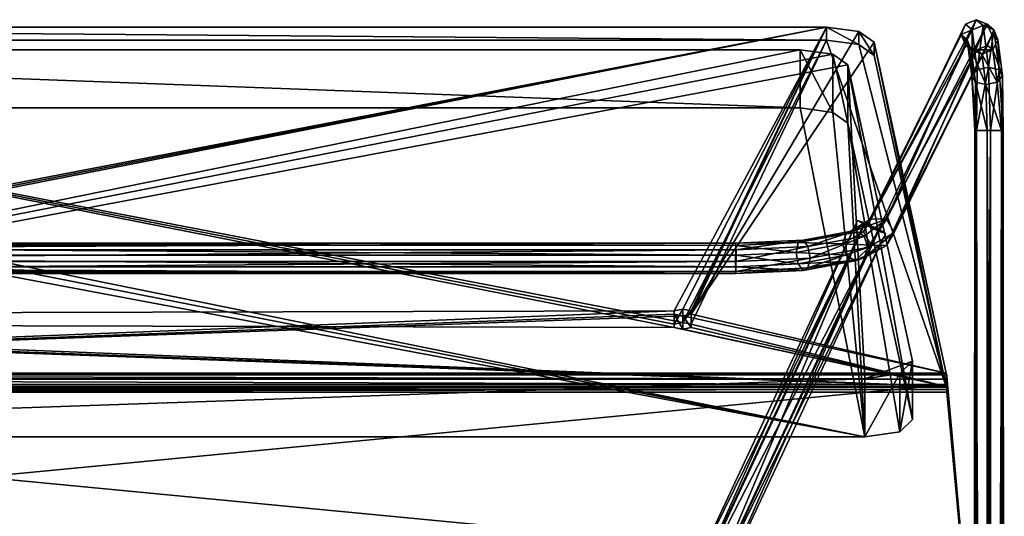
# Model space of a CAD drawing. Header units: millimetres. Extents: x -41 to 3008, y -710 to 56.
# Tile 14 of 28: x 1127 to 1477, y -180 to -3. Entities that reach past the tile are written whole.
import ezdxf

# ---------------------------------------------------------------- set-up
doc = ezdxf.new("R2010")
doc.units = ezdxf.units.MM
doc.header["$LTSCALE"] = 65.185185
doc.layers.add('Default', color=7, linetype='Continuous', true_color=0x000000)

msp = doc.modelspace()

# ---------------------------------------------------------------- meshes
at = {"layer": 'Default'}
mesh = msp.add_polyface(dxfattribs=at)
corners = [(1472.93, -9, 42.32), (1427.27, -78.96, 371.49), (1472.93, -8.87, 42.35), (1472.93, -8.87, 42.35), (1438.21, -79.2, 372.6), (1438.21, -79.2, 372.6), (1438.21, -79.2, 372.6), (1471.24, -5.07, 42.98), (1471.24, -5.07, 42.98), (1471.24, -5.07, 42.98), (1467.34, -3.5, 42.9), (1467.34, -3.5, 42.9), (1467.34, -3.5, 42.9), (1435.48, -74.48, 373.31), (1435.48, -74.48, 373.31), (1435.48, -74.48, 373.31), (1463.55, -5.03, 42.18), (1463.55, -5.03, 42.18), (1430.01, -74.36, 372.76), (1430.01, -74.36, 372.76), (1430.01, -74.36, 372.76), (1430.01, -74.36, 372.76), (1461.99, -8.76, 41.22), (1461.99, -8.76, 41.22)]
mesh.append_faces([[corners[k] for k in face] for face in [(0, 3, 4, 4), (2, 9, 5, 5), (7, 12, 14, 14), (6, 8, 13, 13), (10, 17, 19, 19), (15, 11, 18, 18), (16, 23, 20, 20), (22, 1, 21, 21)]])
mesh = msp.add_polyface(dxfattribs=at)
corners = [(1467.58, -14.26, 40.64), (1472.42, -42.93, -5.47), (1469.36, -15.77, 23.67), (1469.36, -15.77, 23.67), (1469.36, -15.77, 23.67), (1463.67, -12.69, 40.56), (1463.67, -12.69, 40.56), (1463.67, -12.69, 40.56), (1467.34, -3.5, 42.9), (1467.34, -3.5, 42.9), (1469.79, -5.57, 19.57), (1469.79, -5.57, 19.57), (1469.79, -5.57, 19.57), (1465.86, -7.07, 19.76), (1465.86, -7.07, 19.76), (1465.86, -7.07, 19.76), (1465.86, -7.07, 19.76), (1465.86, -7.07, 19.76), (1465.86, -7.07, 19.76), (1465.86, -7.07, 19.76), (1463.55, -5.03, 42.18), (1463.55, -5.03, 42.18), (1471.7, -20.42, 1.36), (1471.7, -20.42, 1.36), (1471.7, -20.42, 1.36), (1467.7, -21.32, 2.28), (1467.7, -21.32, 2.28), (1467.7, -21.32, 2.28), (1467.7, -21.32, 2.28), (1467.7, -21.32, 2.28), (1470.75, -26.57, 10.44), (1470.75, -26.57, 10.44), (1470.75, -26.57, 10.44), (1465.55, -14.27, 22.67), (1465.55, -14.27, 22.67), (1465.55, -14.27, 22.67), (1465.55, -14.27, 22.67), (1465.55, -14.27, 22.67), (1465.55, -14.27, 22.67), (1467.4, -42.93, -3.23), (1467.4, -42.93, -3.23), (1467.4, -42.93, -3.23), (1467.4, -42.93, -3.23), (1471.27, -42.93, 5.47), (1471.27, -42.93, 5.47), (1467.02, -25.67, 8.7), (1467.02, -25.67, 8.7), (1467.02, -25.67, 8.7), (1467.02, -25.67, 8.7), (1467.02, -25.67, 8.7), (1467.02, -25.67, 8.7), (1466.82, -42.93, 2.24), (1466.82, -42.93, 2.24), (1466.82, -42.93, 2.24), (1464.1, -10.67, 21.05), (1464.1, -10.67, 21.05), (1464.1, -10.67, 21.05), (1464.1, -10.67, 21.05), (1464.1, -10.67, 21.05), (1464.1, -10.67, 21.05), (1461.99, -8.76, 41.22), (1461.99, -8.76, 41.22), (1461.99, -8.76, 41.22), (1461.99, -8.88, 41.19), (1461.99, -8.88, 41.19), (1461.99, -8.88, 41.19), (1465.76, -23.49, 5.32), (1465.76, -23.49, 5.32), (1465.76, -23.49, 5.32), (1465.76, -23.49, 5.32), (1465.76, -23.49, 5.32), (1465.76, -23.49, 5.32)]
mesh.append_faces([[corners[k] for k in face] for face in [(2, 0, 7, 7), (8, 12, 19, 19), (9, 18, 20, 20), (10, 24, 29, 29), (13, 11, 28, 28), (30, 4, 37, 37), (3, 6, 38, 38), (22, 1, 42, 42), (25, 23, 41, 41), (43, 32, 49, 49), (31, 36, 50, 50), (44, 48, 51, 51), (58, 61, 16, 16), (17, 60, 21, 21), (63, 62, 57, 57), (5, 65, 33, 33), (34, 64, 56, 56), (35, 55, 45, 45), (59, 15, 69, 69), (46, 54, 68, 68), (70, 14, 27, 27), (47, 67, 52, 52), (71, 26, 40, 40), (53, 66, 39, 39)]])
mesh = msp.add_polyface(dxfattribs=at)
corners = [(1467.34, -3.5, 42.9), (1471.27, -42.93, 5.47), (1471.37, -12.72, 41.36), (1471.37, -12.72, 41.36), (1467.58, -14.26, 40.64), (1467.58, -14.26, 40.64), (1473.29, -14.27, 23.48), (1473.29, -14.27, 23.48), (1473.29, -14.27, 23.48), (1473.29, -14.27, 23.48), (1473.29, -14.27, 23.48), (1473.29, -14.27, 23.48), (1473.29, -14.27, 23.48), (1469.36, -15.77, 23.67), (1469.36, -15.77, 23.67), (1469.36, -15.77, 23.67), (1472.93, -9, 42.32), (1472.93, -9, 42.32), (1472.93, -9, 42.32), (1475.04, -10.67, 22.2), (1475.04, -10.67, 22.2), (1475.04, -10.67, 22.2), (1475.04, -10.67, 22.2), (1475.04, -10.67, 22.2), (1475.04, -10.67, 22.2), (1472.93, -8.87, 42.35), (1472.93, -8.87, 42.35), (1472.93, -8.87, 42.35), (1471.24, -5.07, 42.98), (1471.24, -5.07, 42.98), (1471.24, -5.07, 42.98), (1473.59, -7.07, 20.58), (1473.59, -7.07, 20.58), (1473.59, -7.07, 20.58), (1473.59, -7.07, 20.58), (1473.59, -7.07, 20.58), (1473.59, -7.07, 20.58), (1469.79, -5.57, 19.57), (1469.79, -5.57, 19.57), (1469.79, -5.57, 19.57), (1471.7, -20.42, 1.36), (1471.7, -20.42, 1.36), (1471.7, -20.42, 1.36), (1475.43, -21.32, 3.1), (1475.43, -21.32, 3.1), (1475.43, -21.32, 3.1), (1475.43, -21.32, 3.1), (1475.43, -21.32, 3.1), (1475.43, -21.32, 3.1), (1476.7, -23.49, 6.47), (1476.7, -23.49, 6.47), (1476.7, -23.49, 6.47), (1476.7, -23.49, 6.47), (1476.7, -23.49, 6.47), (1476.7, -23.49, 6.47), (1474.76, -25.67, 9.51), (1474.76, -25.67, 9.51), (1474.76, -25.67, 9.51), (1474.76, -25.67, 9.51), (1474.76, -25.67, 9.51), (1470.75, -26.57, 10.44), (1470.75, -26.57, 10.44), (1470.75, -26.57, 10.44), (1472.42, -42.93, -5.47), (1472.42, -42.93, -5.47), (1476.87, -42.93, -2.24), (1476.87, -42.93, -2.24), (1476.87, -42.93, -2.24), (1476.3, -42.93, 3.23), (1476.3, -42.93, 3.23), (1476.3, -42.93, 3.23), (1476.3, -42.93, 3.23)]
mesh.append_faces([[corners[k] for k in face] for face in [(2, 5, 6, 6), (7, 4, 15, 15), (16, 3, 12, 12), (23, 17, 11, 11), (25, 18, 22, 22), (28, 27, 34, 34), (35, 26, 21, 21), (0, 30, 37, 37), (38, 29, 33, 33), (39, 32, 40, 40), (36, 20, 46, 46), (41, 31, 45, 45), (24, 10, 52, 52), (47, 19, 51, 51), (8, 14, 55, 55), (53, 9, 59, 59), (56, 13, 62, 62), (42, 44, 63, 63), (48, 50, 66, 66), (64, 43, 65, 65), (54, 58, 69, 69), (67, 49, 68, 68), (57, 61, 70, 70), (71, 60, 1, 1)]])
mesh = msp.add_polyface(dxfattribs=at)
corners = [(824.97, -11.48, 686.17), (896.03, -107.05, 423.6), (896.03, -107.05, 423.6), (893, -106.45, 425.24), (893, -106.45, 425.24), (893, -106.45, 425.24), (1414.07, -6.1, 700.96), (1414.07, -6.1, 700.96), (1414.07, -6.1, 700.96), (1414.07, -6.1, 700.96), (1414.07, -6.1, 700.96), (1414.07, -6.1, 700.96), (1414.07, -6.1, 700.96), (1414.07, -6.1, 700.96), (889.97, -107.05, 423.6), (889.97, -107.05, 423.6), (889.97, -107.05, 423.6), (841.93, -6.1, 700.96), (841.93, -6.1, 700.96), (841.93, -6.1, 700.96), (841.93, -6.1, 700.96), (896.03, -108.24, 420.31), (896.03, -108.24, 420.31), (896.03, -108.24, 420.31), (896.03, -108.24, 420.31), (893, -108.84, 418.67), (893, -108.84, 418.67), (799.39, -129.24, 362.62), (799.39, -129.24, 362.62), (799.39, -129.24, 362.62), (799.39, -129.24, 362.62), (799.39, -129.24, 362.62), (799.39, -129.24, 362.62), (799.39, -129.24, 362.62), (799.39, -129.24, 362.62), (799.39, -129.24, 362.62), (799.39, -129.24, 362.62), (1359.97, -107.05, 423.6), (1359.97, -107.05, 423.6), (1359.97, -107.05, 423.6), (1359.97, -107.05, 423.6), (889.97, -108.24, 420.31), (889.97, -108.24, 420.31), (1366.03, -107.05, 423.6), (1366.03, -107.05, 423.6), (1363, -106.45, 425.24), (1363, -106.45, 425.24), (1366.03, -108.24, 420.31), (1366.03, -108.24, 420.31), (1366.03, -108.24, 420.31), (1366.03, -108.24, 420.31), (1366.03, -108.24, 420.31), (1363, -108.84, 418.67), (1363, -108.84, 418.67), (1363, -108.84, 418.67), (1456.61, -129.24, 362.62), (1456.61, -129.24, 362.62), (1456.61, -129.24, 362.62), (1425.64, -7.65, 696.69), (1425.64, -7.65, 696.69), (1431.03, -11.48, 686.17), (1431.03, -11.48, 686.17), (1359.97, -108.24, 420.31), (1359.97, -108.24, 420.31), (830.36, -7.65, 696.69), (830.36, -7.65, 696.69)]
mesh.append_faces([[corners[k] for k in face] for face in [(1, 5, 12, 12), (3, 16, 18, 18), (13, 4, 17, 17), (21, 2, 11, 11), (25, 24, 32, 32), (39, 22, 10, 10), (23, 38, 33, 33), (41, 26, 31, 31), (14, 42, 30, 30), (19, 15, 29, 29), (43, 46, 8, 8), (45, 40, 9, 9), (47, 44, 7, 7), (52, 51, 56, 56), (48, 6, 59, 59), (57, 50, 60, 60), (61, 49, 58, 58), (62, 54, 35, 35), (36, 53, 55, 55), (37, 63, 34, 34), (64, 20, 28, 28), (0, 65, 27, 27)]])
mesh = msp.add_polyface(dxfattribs=at)
corners = [(1414.07, -6.1, 700.96), (841.93, -10.79, 702.67), (841.93, -6.1, 700.96), (841.93, -6.1, 700.96), (1414.07, -10.79, 702.67), (1414.07, -10.79, 702.67)]
mesh.append_faces([[corners[k] for k in face] for face in [(0, 3, 4, 4), (5, 2, 1, 1)]])
mesh = msp.add_polyface(dxfattribs=at)
corners = [(1414.07, -10.79, 702.67), (1431.03, -11.48, 686.17), (1425.64, -7.65, 696.69), (1425.64, -7.65, 696.69), (1425.64, -7.65, 696.69), (1414.07, -6.1, 700.96), (1414.07, -6.1, 700.96), (1425.64, -12.35, 698.4), (1425.64, -12.35, 698.4), (1425.64, -12.35, 698.4), (1431.03, -16.18, 687.88), (1431.03, -16.18, 687.88)]
mesh.append_faces([[corners[k] for k in face] for face in [(2, 6, 8, 8), (5, 0, 9, 9), (1, 4, 10, 10), (11, 3, 7, 7)]])
mesh = msp.add_polyface(dxfattribs=at)
corners = [(1438.21, -79.2, 372.6), (1461.99, -8.76, 41.22), (1467.58, -14.26, 40.64), (1467.58, -14.26, 40.64), (1467.58, -14.26, 40.64), (1471.37, -12.72, 41.36), (1471.37, -12.72, 41.36), (1435.48, -83.8, 371.33), (1435.48, -83.8, 371.33), (1435.48, -83.8, 371.33), (1435.48, -83.8, 371.33), (1463.67, -12.69, 40.56), (1463.67, -12.69, 40.56), (1463.67, -12.69, 40.56), (1430.01, -83.68, 370.78), (1430.01, -83.68, 370.78), (1430.01, -83.68, 370.78), (1472.93, -9, 42.32), (1472.93, -9, 42.32), (1461.99, -8.88, 41.19), (1461.99, -8.88, 41.19), (1427.27, -78.96, 371.49), (1427.27, -78.96, 371.49), (1427.27, -78.96, 371.49)]
mesh.append_faces([[corners[k] for k in face] for face in [(2, 6, 8, 8), (11, 4, 15, 15), (16, 3, 7, 7), (5, 18, 9, 9), (10, 17, 0, 0), (1, 20, 21, 21), (19, 13, 22, 22), (23, 12, 14, 14)]])
mesh = msp.add_polyface(dxfattribs=at)
corners = [(1431.03, -16.18, 687.88), (824.97, -16.18, 687.88), (824.97, -16.18, 687.88), (799.39, -133.94, 364.33), (799.39, -133.94, 364.33), (799.39, -133.94, 364.33), (889.97, -112.94, 422.02), (889.97, -112.94, 422.02), (889.97, -112.94, 422.02), (889.97, -112.94, 422.02), (889.97, -112.94, 422.02), (830.36, -12.35, 698.4), (830.36, -12.35, 698.4), (1456.61, -133.94, 364.33), (1456.61, -133.94, 364.33), (1456.61, -133.94, 364.33), (1456.61, -133.94, 364.33), (1456.61, -133.94, 364.33), (1456.61, -133.94, 364.33), (1456.61, -133.94, 364.33), (1456.61, -133.94, 364.33), (1456.61, -133.94, 364.33), (1456.61, -133.94, 364.33), (893, -113.54, 420.38), (893, -113.54, 420.38), (893, -113.54, 420.38), (1425.64, -12.35, 698.4), (1425.64, -12.35, 698.4), (1414.07, -10.79, 702.67), (1414.07, -10.79, 702.67), (1414.07, -10.79, 702.67), (1414.07, -10.79, 702.67), (1366.03, -111.75, 425.31), (1366.03, -111.75, 425.31), (1366.03, -111.75, 425.31), (896.03, -112.94, 422.02), (896.03, -112.94, 422.02), (896.03, -111.75, 425.31), (896.03, -111.75, 425.31), (896.03, -111.75, 425.31), (896.03, -111.75, 425.31), (1359.97, -112.94, 422.02), (1359.97, -112.94, 422.02), (1359.97, -112.94, 422.02), (1359.97, -112.94, 422.02), (1363, -113.54, 420.38), (1363, -113.54, 420.38), (1366.03, -112.94, 422.02), (1366.03, -112.94, 422.02), (841.93, -10.79, 702.67), (841.93, -10.79, 702.67), (841.93, -10.79, 702.67), (841.93, -10.79, 702.67), (841.93, -10.79, 702.67), (841.93, -10.79, 702.67), (841.93, -10.79, 702.67), (841.93, -10.79, 702.67), (1363, -111.15, 426.95), (1363, -111.15, 426.95), (1363, -111.15, 426.95), (893, -111.15, 426.95), (893, -111.15, 426.95), (889.97, -111.75, 425.31), (889.97, -111.75, 425.31), (1359.97, -111.75, 425.31), (1359.97, -111.75, 425.31)]
mesh.append_faces([[corners[k] for k in face] for face in [(1, 5, 9, 9), (2, 8, 11, 11), (3, 22, 24, 24), (10, 4, 23, 23), (13, 0, 27, 27), (15, 30, 33, 33), (31, 14, 26, 26), (25, 21, 35, 35), (36, 20, 37, 37), (38, 19, 43, 43), (44, 18, 45, 45), (46, 17, 47, 47), (48, 16, 32, 32), (28, 56, 58, 58), (29, 57, 34, 34), (61, 51, 62, 62), (52, 60, 40, 40), (63, 50, 6, 6), (7, 49, 12, 12), (53, 39, 42, 42), (59, 55, 64, 64), (65, 54, 41, 41)]])
mesh = msp.add_polyface(dxfattribs=at)
corners = [(1456.61, -129.24, 362.62), (1431.03, -16.18, 687.88), (1431.03, -11.48, 686.17), (1431.03, -11.48, 686.17), (1456.61, -133.94, 364.33), (1456.61, -133.94, 364.33)]
mesh.append_faces([[corners[k] for k in face] for face in [(0, 3, 4, 4), (2, 1, 5, 5)]])
mesh = msp.add_polyface(dxfattribs=at)
corners = [(1440.13, -129.33, 377.01), (811.36, -124.94, 389.06), (1421.74, -19.6, 678.48), (1421.74, -19.6, 678.48), (1421.74, -19.6, 678.48), (1444.63, -124.94, 389.06), (1444.63, -124.94, 389.06), (1427.68, -131.19, 371.9), (1427.68, -131.19, 371.9), (1427.68, -131.19, 371.9), (1416.36, -15.77, 689.01), (1416.36, -15.77, 689.01), (828.32, -131.19, 371.9), (828.32, -131.19, 371.9), (828.32, -131.19, 371.9), (828.32, -131.19, 371.9), (828.32, -131.19, 371.9), (828.32, -131.19, 371.9), (828.32, -131.19, 371.9), (1404.79, -14.21, 693.27), (1404.79, -14.21, 693.27), (851.21, -14.21, 693.27), (851.21, -14.21, 693.27), (839.64, -15.77, 689.01), (839.64, -15.77, 689.01), (834.25, -19.6, 678.48), (834.25, -19.6, 678.48), (834.25, -19.6, 678.48), (815.86, -129.33, 377.01), (815.86, -129.33, 377.01)]
mesh.append_faces([[corners[k] for k in face] for face in [(2, 6, 8, 8), (9, 5, 0, 0), (10, 4, 17, 17), (18, 3, 7, 7), (19, 11, 16, 16), (21, 20, 15, 15), (23, 22, 14, 14), (25, 24, 13, 13), (1, 27, 28, 28), (29, 26, 12, 12)]])
mesh = msp.add_polyface(dxfattribs=at)
corners = [(1404.79, -14.21, 693.27), (851.21, -34.89, 700.8), (851.21, -14.21, 693.27), (851.21, -14.21, 693.27), (1404.79, -34.89, 700.8), (1404.79, -34.89, 700.8)]
mesh.append_faces([[corners[k] for k in face] for face in [(0, 3, 4, 4), (2, 1, 5, 5)]])
mesh = msp.add_polyface(dxfattribs=at)
corners = [(1421.74, -19.6, 678.48), (1404.79, -34.89, 700.8), (1416.36, -15.77, 689.01), (1416.36, -15.77, 689.01), (1416.36, -15.77, 689.01), (1421.74, -40.27, 686.01), (1421.74, -40.27, 686.01), (1404.79, -14.21, 693.27), (1404.79, -14.21, 693.27), (1416.36, -36.44, 696.53), (1416.36, -36.44, 696.53), (1416.36, -36.44, 696.53)]
mesh.append_faces([[corners[k] for k in face] for face in [(0, 4, 5, 5), (2, 8, 10, 10), (3, 9, 6, 6), (7, 1, 11, 11)]])
mesh = msp.add_polyface(dxfattribs=at)
corners = [(1444.63, -124.94, 389.06), (1421.74, -40.27, 686.01), (1421.74, -19.6, 678.48), (1421.74, -19.6, 678.48), (1444.63, -145.61, 396.58), (1444.63, -145.61, 396.58)]
mesh.append_faces([[corners[k] for k in face] for face in [(0, 3, 4, 4), (2, 1, 5, 5)]])
mesh = msp.add_polyface(dxfattribs=at)
corners = [(815.86, -150, 384.53), (1444.63, -145.61, 396.58), (828.32, -151.86, 379.42), (828.32, -151.86, 379.42), (828.32, -151.86, 379.42), (1427.68, -151.86, 379.42), (1427.68, -151.86, 379.42), (1427.68, -151.86, 379.42), (1427.68, -151.86, 379.42), (1427.68, -151.86, 379.42), (1427.68, -151.86, 379.42), (1427.68, -151.86, 379.42), (834.25, -40.27, 686.01), (834.25, -40.27, 686.01), (834.25, -40.27, 686.01), (839.64, -36.44, 696.53), (839.64, -36.44, 696.53), (851.21, -34.89, 700.8), (851.21, -34.89, 700.8), (1404.79, -34.89, 700.8), (1404.79, -34.89, 700.8), (1416.36, -36.44, 696.53), (1416.36, -36.44, 696.53), (1421.74, -40.27, 686.01), (1421.74, -40.27, 686.01), (1421.74, -40.27, 686.01), (1440.13, -150, 384.53), (1440.13, -150, 384.53), (811.36, -145.61, 396.58), (811.36, -145.61, 396.58)]
mesh.append_faces([[corners[k] for k in face] for face in [(2, 11, 13, 13), (14, 10, 15, 15), (16, 9, 17, 17), (18, 8, 19, 19), (20, 7, 21, 21), (22, 6, 23, 23), (24, 5, 27, 27), (0, 4, 28, 28), (29, 3, 12, 12), (1, 25, 26, 26)]])
mesh = msp.add_polyface(dxfattribs=at)
corners = [(1471.27, -42.93, 5.47), (1466.37, -677.5, -0.5), (1472.42, -677.5, -5.47), (1467.57, -674.54, 3.46), (1467.57, -674.54, 3.46), (1471.27, -674.54, 5.47), (1471.27, -674.54, 5.47), (1466.82, -42.93, 2.24), (1466.82, -42.93, 2.24), (1466.82, -42.93, 2.24), (1466.82, -42.93, 2.24), (1466.37, -676.02, -0.56), (1466.37, -676.02, -0.56), (1468.35, -677.5, -4.25), (1468.35, -677.5, -4.25), (1468.35, -677.5, -4.25), (1468.35, -677.5, -4.25), (1468.35, -677.5, -4.25), (1466.38, -674.54, -0.57), (1466.38, -674.54, -0.57), (1466.38, -674.54, -0.57), (1466.38, -674.54, -0.57), (1467.4, -42.93, -3.23), (1467.4, -42.93, -3.23), (1467.4, -42.93, -3.23), (1472.42, -42.93, -5.47), (1472.42, -42.93, -5.47)]
mesh.append_faces([[corners[k] for k in face] for face in [(3, 6, 9, 9), (5, 0, 10, 10), (1, 12, 13, 13), (11, 21, 14, 14), (18, 4, 8, 8), (19, 7, 24, 24), (20, 23, 15, 15), (22, 26, 16, 16), (25, 2, 17, 17)]])
mesh = msp.add_polyface(dxfattribs=at)
corners = [(1477.31, -677.5, 0.65), (1471.27, -674.54, 5.47), (1472.42, -42.93, -5.47), (1477.32, -674.54, 0.57), (1477.32, -674.54, 0.57), (1477.32, -674.54, 0.57), (1477.32, -674.54, 0.57), (1477.31, -676.02, 0.59), (1477.31, -676.02, 0.59), (1476.15, -677.5, -3.43), (1476.15, -677.5, -3.43), (1476.15, -677.5, -3.43), (1476.15, -677.5, -3.43), (1475.31, -674.54, 4.27), (1475.31, -674.54, 4.27), (1475.31, -674.54, 4.27), (1476.3, -42.93, 3.23), (1476.3, -42.93, 3.23), (1476.3, -42.93, 3.23), (1476.87, -42.93, -2.24), (1476.87, -42.93, -2.24), (1476.87, -42.93, -2.24), (1476.87, -42.93, -2.24), (1471.27, -42.93, 5.47), (1471.27, -42.93, 5.47), (1472.42, -677.5, -5.47), (1472.42, -677.5, -5.47)]
mesh.append_faces([[corners[k] for k in face] for face in [(3, 8, 11, 11), (13, 6, 17, 17), (5, 19, 18, 18), (20, 4, 10, 10), (7, 0, 12, 12), (1, 15, 23, 23), (14, 16, 24, 24), (2, 22, 25, 25), (21, 9, 26, 26)]])
mesh = msp.add_polyface(dxfattribs=at)
corners = [(1363.63, -206.48, 309.45), (1435.11, -79.53, 300.58), (1366.12, -207.31, 314.29), (1366.12, -207.31, 314.29), (1366.12, -207.31, 314.29), (1425.14, -74.89, 300.25), (1425.14, -74.89, 300.25), (1371.1, -209.63, 314.45), (1371.1, -209.63, 314.45), (1371.1, -209.63, 314.45), (1427.63, -75.72, 305.08), (1427.63, -75.72, 305.08), (1427.63, -75.72, 305.08), (1373.6, -211.12, 309.78), (1373.6, -211.12, 309.78), (1432.62, -78.03, 305.25), (1432.62, -78.03, 305.25), (1432.62, -78.03, 305.25)]
mesh.append_faces([[corners[k] for k in face] for face in [(0, 4, 5, 5), (2, 9, 11, 11), (6, 3, 10, 10), (7, 14, 16, 16), (8, 15, 12, 12), (13, 1, 17, 17)]])
mesh = msp.add_polyface(dxfattribs=at)
corners = [(1425.14, -74.89, 300.25), (1373.6, -211.12, 309.78), (1366.12, -207.98, 304.78), (1366.12, -207.98, 304.78), (1366.12, -207.98, 304.78), (1363.63, -206.48, 309.45), (1363.63, -206.48, 309.45), (1427.63, -76.38, 295.58), (1427.63, -76.38, 295.58), (1427.63, -76.38, 295.58), (1371.1, -210.29, 304.95), (1371.1, -210.29, 304.95), (1371.1, -210.29, 304.95), (1435.11, -79.53, 300.58), (1435.11, -79.53, 300.58), (1432.62, -78.7, 295.74), (1432.62, -78.7, 295.74), (1432.62, -78.7, 295.74)]
mesh.append_faces([[corners[k] for k in face] for face in [(2, 6, 8, 8), (5, 0, 9, 9), (1, 12, 13, 13), (10, 4, 16, 16), (11, 15, 14, 14), (3, 7, 17, 17)]])
mesh = msp.add_polyface(dxfattribs=at)
corners = [(1438.21, -79.2, 372.6), (1381.94, -87.24, 410.42), (1430.01, -74.36, 372.76), (1430.01, -74.36, 372.76), (1430.01, -74.36, 372.76), (1427.27, -78.96, 371.49), (1427.27, -78.96, 371.49), (1421.06, -79.62, 393.29), (1421.06, -79.62, 393.29), (1421.06, -79.62, 393.29), (1421.06, -79.62, 393.29), (1421.06, -79.62, 393.29), (1421.06, -79.62, 393.29), (1419.73, -83.23, 391.59), (1419.73, -83.23, 391.59), (1419.73, -83.23, 391.59), (1435.48, -74.48, 373.31), (1435.48, -74.48, 373.31), (1435.48, -74.48, 373.31), (1435.48, -74.48, 373.31), (1428.8, -84.53, 397.67), (1428.8, -84.53, 397.67), (1428.8, -84.53, 397.67), (1424.27, -78.5, 395.77), (1424.27, -78.5, 395.77), (1424.27, -78.5, 395.77), (1424.27, -78.5, 395.77), (1424.27, -78.5, 395.77), (1424.27, -78.5, 395.77), (1427.48, -80.53, 397.59), (1427.48, -80.53, 397.59), (1427.48, -80.53, 397.59), (1427.48, -80.53, 397.59), (1427.48, -80.53, 397.59), (1403.27, -86.24, 405.72), (1403.27, -86.24, 405.72), (1403.27, -86.24, 405.72), (1404, -82.73, 407.93), (1404, -82.73, 407.93), (1404, -82.73, 407.93), (1404, -82.73, 407.93), (1404, -82.73, 407.93), (1404, -82.73, 407.93), (1408.25, -88.28, 415.31), (1408.25, -88.28, 415.31), (1408.25, -88.28, 415.31), (1381.92, -83.77, 412.8), (1381.92, -83.77, 412.8), (1381.92, -83.77, 412.8), (1381.8, -89.52, 421.18), (1381.8, -89.52, 421.18), (1407.52, -84.17, 414.71), (1407.52, -84.17, 414.71), (1407.52, -84.17, 414.71), (1407.52, -84.17, 414.71), (1407.52, -84.17, 414.71), (1407.52, -84.17, 414.71), (1381.82, -85.38, 420.41), (1381.82, -85.38, 420.41), (1381.82, -85.38, 420.41), (1405.76, -81.88, 411.66), (1405.76, -81.88, 411.66), (1405.76, -81.88, 411.66), (1405.76, -81.88, 411.66), (1405.76, -81.88, 411.66), (1405.76, -81.88, 411.66), (1381.87, -83, 416.94), (1381.87, -83, 416.94), (1381.87, -83, 416.94)]
mesh.append_faces([[corners[k] for k in face] for face in [(2, 6, 7, 7), (5, 15, 8, 8), (0, 19, 20, 20), (16, 4, 26, 26), (21, 18, 31, 31), (32, 17, 25, 25), (27, 3, 12, 12), (13, 36, 38, 38), (9, 14, 37, 37), (43, 22, 30, 30), (34, 1, 48, 48), (39, 35, 47, 47), (49, 45, 52, 52), (44, 29, 53, 53), (50, 51, 57, 57), (33, 24, 54, 54), (28, 11, 63, 63), (55, 23, 62, 62), (64, 10, 42, 42), (56, 61, 58, 58), (65, 41, 67, 67), (59, 60, 66, 66), (68, 40, 46, 46)]])
mesh = msp.add_polyface(dxfattribs=at)
corners = [(1427.63, -76.38, 295.58), (1432.62, -78.03, 305.25), (1425.14, -74.89, 300.25), (1425.14, -74.89, 300.25), (1425.14, -74.89, 300.25), (1432.62, -78.7, 295.74), (1432.62, -78.7, 295.74), (1435.11, -79.53, 300.58), (1435.11, -79.53, 300.58), (1435.11, -79.53, 300.58), (1427.63, -75.72, 305.08), (1427.63, -75.72, 305.08)]
mesh.append_faces([[corners[k] for k in face] for face in [(0, 4, 5, 5), (6, 3, 7, 7), (8, 2, 11, 11), (1, 9, 10, 10)]])
mesh = msp.add_polyface(dxfattribs=at)
corners = [(1427.27, -78.96, 371.49), (1381.8, -89.52, 421.18), (1430.01, -83.68, 370.78), (1430.01, -83.68, 370.78), (1430.01, -83.68, 370.78), (1430.01, -83.68, 370.78), (1419.73, -83.23, 391.59), (1419.73, -83.23, 391.59), (1419.73, -83.23, 391.59), (1435.48, -83.8, 371.33), (1435.48, -83.8, 371.33), (1435.48, -83.8, 371.33), (1424.27, -89.26, 393.49), (1424.27, -89.26, 393.49), (1424.27, -89.26, 393.49), (1424.27, -89.26, 393.49), (1424.27, -89.26, 393.49), (1424.27, -89.26, 393.49), (1421.06, -87.23, 391.67), (1421.06, -87.23, 391.67), (1421.06, -87.23, 391.67), (1421.06, -87.23, 391.67), (1421.06, -87.23, 391.67), (1438.21, -79.2, 372.6), (1438.21, -79.2, 372.6), (1427.48, -88.14, 395.97), (1427.48, -88.14, 395.97), (1427.48, -88.14, 395.97), (1427.48, -88.14, 395.97), (1427.48, -88.14, 395.97), (1427.48, -88.14, 395.97), (1428.8, -84.53, 397.67), (1428.8, -84.53, 397.67), (1428.8, -84.53, 397.67), (1403.27, -86.24, 405.72), (1403.27, -86.24, 405.72), (1403.27, -86.24, 405.72), (1404, -90.34, 406.31), (1404, -90.34, 406.31), (1404, -90.34, 406.31), (1404, -90.34, 406.31), (1404, -90.34, 406.31), (1404, -90.34, 406.31), (1405.76, -92.64, 409.37), (1405.76, -92.64, 409.37), (1405.76, -92.64, 409.37), (1405.76, -92.64, 409.37), (1405.76, -92.64, 409.37), (1405.76, -92.64, 409.37), (1407.52, -91.78, 413.1), (1407.52, -91.78, 413.1), (1407.52, -91.78, 413.1), (1407.52, -91.78, 413.1), (1407.52, -91.78, 413.1), (1407.52, -91.78, 413.1), (1408.25, -88.28, 415.31), (1408.25, -88.28, 415.31), (1408.25, -88.28, 415.31), (1381.94, -87.24, 410.42), (1381.94, -87.24, 410.42), (1381.92, -91.38, 411.18), (1381.92, -91.38, 411.18), (1381.92, -91.38, 411.18), (1381.87, -93.76, 414.65), (1381.87, -93.76, 414.65), (1381.87, -93.76, 414.65), (1381.82, -92.99, 418.79), (1381.82, -92.99, 418.79), (1381.82, -92.99, 418.79)]
mesh.append_faces([[corners[k] for k in face] for face in [(0, 5, 6, 6), (2, 11, 12, 12), (7, 4, 20, 20), (21, 3, 17, 17), (9, 24, 25, 25), (13, 10, 30, 30), (26, 23, 33, 33), (8, 19, 34, 34), (22, 16, 40, 40), (35, 18, 39, 39), (14, 29, 43, 43), (41, 15, 48, 48), (27, 32, 49, 49), (44, 28, 54, 54), (50, 31, 57, 57), (36, 38, 58, 58), (42, 47, 61, 61), (59, 37, 60, 60), (45, 53, 64, 64), (62, 46, 63, 63), (51, 56, 67, 67), (65, 52, 66, 66), (68, 55, 1, 1)]])
mesh = msp.add_polyface(dxfattribs=at)
corners = [(875.59, -87.2, 410.23), (1381.8, -89.52, 421.18), (1381.92, -83.77, 412.8), (1381.92, -83.77, 412.8), (1381.92, -83.77, 412.8), (1381.94, -87.24, 410.42), (1381.94, -87.24, 410.42), (875.67, -83.73, 412.62), (875.67, -83.73, 412.62), (875.67, -83.73, 412.62), (1381.82, -85.38, 420.41), (1381.82, -85.38, 420.41), (1381.82, -85.38, 420.41), (876.1, -89.48, 420.99), (876.1, -89.48, 420.99), (1381.87, -83, 416.94), (1381.87, -83, 416.94), (1381.87, -83, 416.94), (876.03, -85.35, 420.23), (876.03, -85.35, 420.23), (876.03, -85.35, 420.23), (875.85, -82.96, 416.76), (875.85, -82.96, 416.76), (875.85, -82.96, 416.76)]
mesh.append_faces([[corners[k] for k in face] for face in [(2, 6, 8, 8), (5, 0, 9, 9), (1, 12, 13, 13), (10, 17, 19, 19), (14, 11, 18, 18), (15, 4, 22, 22), (20, 16, 21, 21), (23, 3, 7, 7)]])
mesh = msp.add_polyface(dxfattribs=at)
corners = [(1381.94, -87.24, 410.42), (876.1, -89.48, 420.99), (1381.92, -91.38, 411.18), (1381.92, -91.38, 411.18), (1381.92, -91.38, 411.18), (875.59, -87.2, 410.23), (875.59, -87.2, 410.23), (1381.87, -93.76, 414.65), (1381.87, -93.76, 414.65), (1381.87, -93.76, 414.65), (875.67, -91.34, 411), (875.67, -91.34, 411), (875.67, -91.34, 411), (1381.82, -92.99, 418.79), (1381.82, -92.99, 418.79), (1381.82, -92.99, 418.79), (875.85, -93.72, 414.47), (875.85, -93.72, 414.47), (875.85, -93.72, 414.47), (1381.8, -89.52, 421.18), (1381.8, -89.52, 421.18), (876.03, -92.95, 418.61), (876.03, -92.95, 418.61), (876.03, -92.95, 418.61)]
mesh.append_faces([[corners[k] for k in face] for face in [(0, 4, 5, 5), (2, 9, 11, 11), (6, 3, 10, 10), (7, 15, 17, 17), (12, 8, 16, 16), (13, 20, 22, 22), (18, 14, 21, 21), (23, 19, 1, 1)]])
mesh = msp.add_polyface(dxfattribs=at)
corners = [(1363, -111.15, 426.95), (1363, -108.84, 418.67), (1359.97, -107.05, 423.6), (1359.97, -107.05, 423.6), (1359.97, -107.05, 423.6), (1363, -106.45, 425.24), (1363, -106.45, 425.24), (1359.97, -111.75, 425.31), (1359.97, -111.75, 425.31), (1359.97, -111.75, 425.31), (1359.97, -108.24, 420.31), (1359.97, -108.24, 420.31), (1359.97, -108.24, 420.31), (1363, -113.54, 420.38), (1363, -113.54, 420.38), (1359.97, -112.94, 422.02), (1359.97, -112.94, 422.02), (1359.97, -112.94, 422.02)]
mesh.append_faces([[corners[k] for k in face] for face in [(2, 6, 8, 8), (5, 0, 9, 9), (1, 12, 13, 13), (10, 4, 16, 16), (11, 15, 14, 14), (3, 7, 17, 17)]])
mesh = msp.add_polyface(dxfattribs=at)
corners = [(1363, -106.45, 425.24), (1363, -113.54, 420.38), (1366.03, -107.05, 423.6), (1366.03, -107.05, 423.6), (1366.03, -107.05, 423.6), (1363, -111.15, 426.95), (1363, -111.15, 426.95), (1366.03, -108.24, 420.31), (1366.03, -108.24, 420.31), (1366.03, -108.24, 420.31), (1366.03, -111.75, 425.31), (1366.03, -111.75, 425.31), (1366.03, -111.75, 425.31), (1363, -108.84, 418.67), (1363, -108.84, 418.67), (1366.03, -112.94, 422.02), (1366.03, -112.94, 422.02), (1366.03, -112.94, 422.02)]
mesh.append_faces([[corners[k] for k in face] for face in [(0, 4, 5, 5), (2, 9, 11, 11), (6, 3, 10, 10), (7, 14, 16, 16), (8, 15, 12, 12), (13, 1, 17, 17)]])
mesh = msp.add_polyface(dxfattribs=at)
corners = [(1444.63, -145.61, 396.58), (1427.68, -131.19, 371.9), (1440.13, -129.33, 377.01), (1440.13, -129.33, 377.01), (1440.13, -129.33, 377.01), (1444.63, -124.94, 389.06), (1444.63, -124.94, 389.06), (1440.13, -150, 384.53), (1440.13, -150, 384.53), (1440.13, -150, 384.53), (1427.68, -151.86, 379.42), (1427.68, -151.86, 379.42)]
mesh.append_faces([[corners[k] for k in face] for face in [(2, 6, 8, 8), (5, 0, 9, 9), (1, 4, 10, 10), (11, 3, 7, 7)]])
mesh = msp.add_polyface(dxfattribs=at)
corners = [(799.14, -133.19, 357.65), (1456.61, -129.24, 362.62), (1456.86, -133.19, 357.65), (1456.86, -133.19, 357.65), (799.14, -131.26, 359.29), (799.14, -131.26, 359.29), (799.14, -131.26, 359.29), (1456.86, -131.26, 359.29), (1456.86, -131.26, 359.29), (1456.86, -131.26, 359.29), (799.39, -129.24, 362.62), (799.39, -129.24, 362.62), (1456.74, -129.5, 361.98), (1456.74, -129.5, 361.98), (1456.74, -129.5, 361.98), (799.26, -129.5, 361.98), (799.26, -129.5, 361.98), (799.26, -129.5, 361.98), (799.14, -129.8, 361.36), (799.14, -129.8, 361.36), (799.14, -129.8, 361.36), (1456.86, -129.8, 361.36), (1456.86, -129.8, 361.36), (1456.86, -129.8, 361.36)]
mesh.append_faces([[corners[k] for k in face] for face in [(2, 0, 6, 6), (3, 5, 7, 7), (10, 1, 14, 14), (15, 11, 13, 13), (18, 17, 22, 22), (23, 16, 12, 12), (4, 20, 8, 8), (9, 19, 21, 21)]])
mesh = msp.add_polyface(dxfattribs=at)
corners = [(1456.61, -129.24, 362.62), (1456.86, -134.22, 363.7), (1456.74, -129.5, 361.98), (1456.74, -129.5, 361.98), (1456.61, -133.94, 364.33), (1456.61, -133.94, 364.33), (1456.61, -133.94, 364.33), (1456.86, -129.8, 361.36), (1456.86, -129.8, 361.36), (1456.86, -129.8, 361.36), (1456.74, -134.07, 364.01), (1456.74, -134.07, 364.01)]
mesh.append_faces([[corners[k] for k in face] for face in [(2, 0, 6, 6), (7, 3, 5, 5), (8, 4, 11, 11), (9, 10, 1, 1)]])
mesh = msp.add_polyface(dxfattribs=at)
corners = [(1456.86, -130.39, 359.48), (799.14, -130.39, 359.48), (1462.75, -196.85, 316.31), (1462.75, -196.85, 316.31), (1456.86, -133.19, 357.65), (1456.86, -133.19, 357.65), (1456.86, -133.19, 357.65), (793.25, -196.85, 316.31), (793.25, -196.85, 316.31), (793.25, -196.85, 316.31), (799.14, -133.19, 357.65), (799.14, -133.19, 357.65)]
mesh.append_faces([[corners[k] for k in face] for face in [(0, 3, 4, 4), (5, 2, 9, 9), (10, 6, 8, 8), (1, 11, 7, 7)]])
mesh = msp.add_polyface(dxfattribs=at)
corners = [(828.32, -131.19, 371.9), (1427.68, -151.86, 379.42), (1427.68, -131.19, 371.9), (1427.68, -131.19, 371.9), (828.32, -151.86, 379.42), (828.32, -151.86, 379.42)]
mesh.append_faces([[corners[k] for k in face] for face in [(0, 3, 4, 4), (2, 1, 5, 5)]])
mesh = msp.add_polyface(dxfattribs=at)
corners = [(1456.86, -131.26, 359.29), (1456.86, -134.22, 363.7), (1456.86, -135.92, 361.85), (1456.86, -135.92, 361.85), (1456.86, -133.19, 357.65), (1456.86, -133.19, 357.65), (1456.86, -129.8, 361.36), (1456.86, -129.8, 361.36), (1456.86, -129.8, 361.36), (1456.86, -129.8, 361.36), (1456.86, -134.95, 362.67), (1456.86, -134.95, 362.67)]
mesh.append_faces([[corners[k] for k in face] for face in [(2, 5, 8, 8), (4, 0, 9, 9), (3, 7, 10, 10), (6, 1, 11, 11)]])
mesh = msp.add_polyface(dxfattribs=at)
corners = [(1462.75, -196.85, 316.31), (1456.86, -133.11, 363.67), (1456.86, -130.39, 359.48), (1456.86, -130.39, 359.48), (1462.75, -199.58, 320.51), (1462.75, -199.58, 320.51)]
mesh.append_faces([[corners[k] for k in face] for face in [(0, 3, 4, 4), (5, 2, 1, 1)]])
mesh = msp.add_polyface(dxfattribs=at)
corners = [(1456.86, -133.19, 357.65), (1456.86, -133.11, 363.67), (1456.86, -130.39, 359.48), (1456.86, -130.39, 359.48), (1456.86, -135.92, 361.85), (1456.86, -135.92, 361.85)]
mesh.append_faces([[corners[k] for k in face] for face in [(2, 0, 5, 5), (1, 3, 4, 4)]])
mesh = msp.add_polyface(dxfattribs=at)
corners = [(1456.86, -133.11, 363.67), (799.14, -133.11, 363.67), (1462.75, -199.58, 320.51), (1462.75, -199.58, 320.51), (1462.75, -199.58, 320.51), (1456.86, -135.92, 361.85), (1456.86, -135.92, 361.85), (793.25, -199.58, 320.51), (793.25, -199.58, 320.51), (799.14, -135.92, 361.85), (799.14, -135.92, 361.85), (799.14, -135.92, 361.85)]
mesh.append_faces([[corners[k] for k in face] for face in [(2, 0, 6, 6), (7, 4, 10, 10), (11, 3, 5, 5), (1, 8, 9, 9)]])
mesh = msp.add_polyface(dxfattribs=at)
corners = [(1456.86, -135.92, 361.85), (799.39, -133.94, 364.33), (799.14, -135.92, 361.85), (799.14, -135.92, 361.85), (1456.86, -134.95, 362.67), (1456.86, -134.95, 362.67), (1456.86, -134.95, 362.67), (799.14, -134.95, 362.67), (799.14, -134.95, 362.67), (799.14, -134.95, 362.67), (1456.61, -133.94, 364.33), (1456.61, -133.94, 364.33), (799.26, -134.07, 364.01), (799.26, -134.07, 364.01), (799.26, -134.07, 364.01), (1456.74, -134.07, 364.01), (1456.74, -134.07, 364.01), (1456.74, -134.07, 364.01), (1456.86, -134.22, 363.7), (1456.86, -134.22, 363.7), (1456.86, -134.22, 363.7), (799.14, -134.22, 363.7), (799.14, -134.22, 363.7), (799.14, -134.22, 363.7)]
mesh.append_faces([[corners[k] for k in face] for face in [(2, 0, 6, 6), (3, 5, 7, 7), (10, 1, 14, 14), (15, 11, 13, 13), (18, 17, 22, 22), (23, 16, 12, 12), (4, 20, 8, 8), (9, 19, 21, 21)]])

doc.saveas('drawing.dxf')
